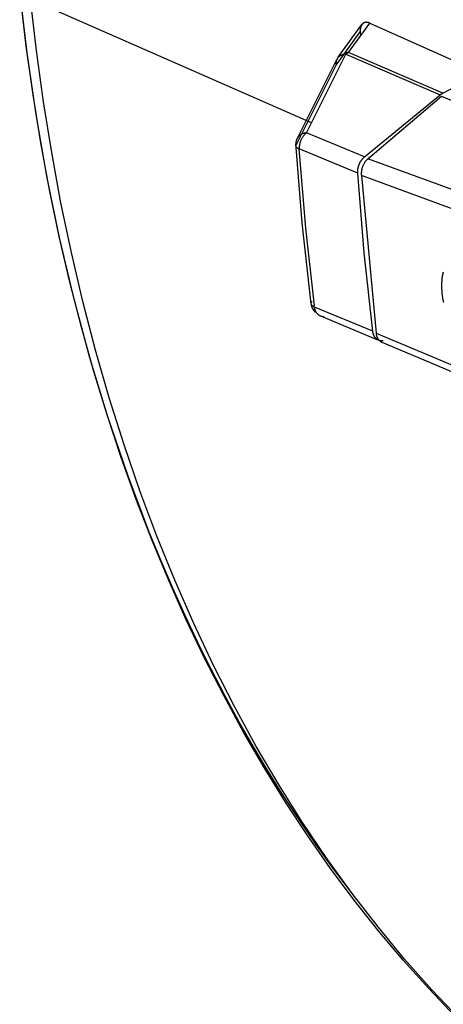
# Model space of a CAD drawing. Header units: millimetres. Extents: x -2637 to -1637, y 678 to 1678.
# Tile 7 of 256: x -2463 to -2450, y 1052 to 1082. Entities that reach past the tile are written whole.
import ezdxf

# ---------------------------------------------------------------- set-up
doc = ezdxf.new("R2010")
doc.units = ezdxf.units.MM
doc.layers.add('Make2D$B.SHOW mini', color=7, linetype='Continuous', true_color=0x000000)

msp = doc.modelspace()

# ---------------------------------------------------------------- linework, layer by layer
at = {"layer": 'Make2D$B.SHOW mini', "color": 18, "lineweight": -3, "true_color": 0x000000}
for points in [[(-2453.072, 1055.279), (-2453.593, 1055.973), (-2454.103, 1056.683), (-2454.601, 1057.408), (-2455.086, 1058.147), (-2455.558, 1058.901), (-2456.018, 1059.669), (-2456.465, 1060.45), (-2456.898, 1061.244), (-2457.319, 1062.051), (-2457.726, 1062.87), (-2458.119, 1063.7), (-2458.499, 1064.541), (-2458.865, 1065.392), (-2459.217, 1066.254), (-2459.88, 1068.005), (-2460.486, 1069.789), (-2461.038, 1071.602), (-2461.533, 1073.44), (-2461.973, 1075.299), (-2462.358, 1077.175), (-2462.69, 1079.063), (-2462.968, 1080.96), (-2463.194, 1082.861)], [(-2449.836, 1051.411), (-2450.64, 1052.252), (-2451.425, 1053.126), (-2452.189, 1054.032), (-2452.932, 1054.97), (-2453.654, 1055.94), (-2454.355, 1056.94), (-2455.033, 1057.971), (-2455.689, 1059.032), (-2456.322, 1060.122), (-2456.932, 1061.242), (-2457.518, 1062.39), (-2458.08, 1063.567), (-2458.618, 1064.771), (-2459.13, 1066.002), (-2459.617, 1067.259), (-2460.078, 1068.543), (-2460.513, 1069.851), (-2460.921, 1071.185), (-2461.302, 1072.543), (-2461.655, 1073.924), (-2461.981, 1075.328), (-2462.278, 1076.754), (-2462.546, 1078.202), (-2462.785, 1079.671), (-2462.994, 1081.16), (-2463.194, 1082.861)], [(-2454.237, 1078.811), (-2462.859, 1082.609)], [(-2449.688, 1051.313), (-2450.544, 1052.215), (-2451.381, 1053.159), (-2452.198, 1054.146), (-2452.993, 1055.174), (-2453.765, 1056.242), (-2454.513, 1057.351), (-2455.236, 1058.498), (-2455.932, 1059.684), (-2456.602, 1060.906), (-2457.243, 1062.164), (-2457.854, 1063.456), (-2458.436, 1064.781), (-2458.986, 1066.137), (-2459.505, 1067.522), (-2459.992, 1068.936), (-2460.446, 1070.375), (-2460.867, 1071.839), (-2461.254, 1073.326), (-2461.608, 1074.833), (-2461.927, 1076.359), (-2462.211, 1077.901), (-2462.462, 1079.459), (-2462.678, 1081.029), (-2462.859, 1082.609)], [(-2452.446, 1081.87), (-2452.454, 1081.874), (-2452.463, 1081.877), (-2452.471, 1081.88), (-2452.48, 1081.883), (-2452.488, 1081.886), (-2452.496, 1081.888), (-2452.504, 1081.89), (-2452.512, 1081.891), (-2452.519, 1081.893), (-2452.527, 1081.894), (-2452.531, 1081.894), (-2452.535, 1081.894), (-2452.538, 1081.895), (-2452.542, 1081.895), (-2452.546, 1081.895), (-2452.55, 1081.895), (-2452.553, 1081.895), (-2452.557, 1081.895), (-2452.56, 1081.895), (-2452.564, 1081.894), (-2452.568, 1081.894), (-2452.571, 1081.894), (-2452.575, 1081.893), (-2452.579, 1081.893), (-2452.583, 1081.892), (-2452.587, 1081.891), (-2452.59, 1081.891), (-2452.594, 1081.89), (-2452.598, 1081.889), (-2452.602, 1081.888), (-2452.605, 1081.887), (-2452.609, 1081.885), (-2452.612, 1081.884), (-2452.616, 1081.883), (-2452.619, 1081.881), (-2452.623, 1081.88), (-2452.626, 1081.878), (-2452.63, 1081.877)], [(-2453.483, 1080.583), (-2452.744, 1081.598)], [(-2453.422, 1080.822), (-2452.691, 1081.823)], [(-2453.106, 1080.964), (-2452.446, 1081.87)], [(-2452.691, 1081.823), (-2452.694, 1081.819), (-2452.697, 1081.814), (-2452.7, 1081.81), (-2452.702, 1081.805), (-2452.705, 1081.801), (-2452.708, 1081.796), (-2452.71, 1081.791), (-2452.713, 1081.786), (-2452.715, 1081.781), (-2452.717, 1081.776), (-2452.72, 1081.771), (-2452.722, 1081.765), (-2452.724, 1081.76), (-2452.725, 1081.754), (-2452.727, 1081.749), (-2452.729, 1081.743), (-2452.731, 1081.735), (-2452.733, 1081.727), (-2452.735, 1081.719), (-2452.737, 1081.71), (-2452.739, 1081.702), (-2452.74, 1081.693), (-2452.741, 1081.684), (-2452.742, 1081.675), (-2452.743, 1081.666), (-2452.744, 1081.657), (-2452.744, 1081.647), (-2452.744, 1081.638), (-2452.744, 1081.628), (-2452.744, 1081.618), (-2452.744, 1081.598)], [(-2452.744, 1081.598), (-2452.738, 1081.479)], [(-2452.63, 1081.877), (-2452.632, 1081.875), (-2452.635, 1081.874), (-2452.638, 1081.872), (-2452.64, 1081.871), (-2452.643, 1081.869), (-2452.645, 1081.868), (-2452.648, 1081.866), (-2452.65, 1081.864), (-2452.653, 1081.862), (-2452.655, 1081.861), (-2452.658, 1081.859), (-2452.66, 1081.857), (-2452.662, 1081.855), (-2452.665, 1081.853), (-2452.667, 1081.851), (-2452.669, 1081.848), (-2452.672, 1081.846), (-2452.675, 1081.843), (-2452.678, 1081.84), (-2452.68, 1081.836), (-2452.683, 1081.833), (-2452.686, 1081.83), (-2452.688, 1081.827), (-2452.691, 1081.823)], [(-2452.446, 1081.87), (-2449.01, 1080.336)], [(-2454.669, 1078.34), (-2453.461, 1080.757)], [(-2454.391, 1078.502), (-2453.186, 1080.917)], [(-2453.461, 1080.757), (-2453.464, 1080.752), (-2453.466, 1080.747), (-2453.468, 1080.743), (-2453.47, 1080.738), (-2453.472, 1080.733), (-2453.474, 1080.727), (-2453.476, 1080.722), (-2453.477, 1080.717), (-2453.479, 1080.712), (-2453.48, 1080.707), (-2453.482, 1080.701), (-2453.483, 1080.696), (-2453.484, 1080.69), (-2453.485, 1080.685), (-2453.486, 1080.68), (-2453.486, 1080.674), (-2453.487, 1080.669), (-2453.488, 1080.663), (-2453.488, 1080.657), (-2453.488, 1080.652), (-2453.489, 1080.646), (-2453.489, 1080.64), (-2453.489, 1080.635), (-2453.488, 1080.629), (-2453.488, 1080.623), (-2453.488, 1080.617), (-2453.487, 1080.612), (-2453.487, 1080.606), (-2453.486, 1080.6), (-2453.485, 1080.594), (-2453.484, 1080.589), (-2453.483, 1080.583)], [(-2453.186, 1080.917), (-2453.197, 1080.917), (-2453.208, 1080.915), (-2453.22, 1080.914), (-2453.231, 1080.912), (-2453.242, 1080.91), (-2453.253, 1080.908), (-2453.264, 1080.905), (-2453.275, 1080.902), (-2453.285, 1080.899), (-2453.296, 1080.895), (-2453.306, 1080.892), (-2453.316, 1080.887), (-2453.326, 1080.883), (-2453.336, 1080.879), (-2453.345, 1080.874), (-2453.354, 1080.869), (-2453.363, 1080.863), (-2453.372, 1080.858), (-2453.38, 1080.852), (-2453.384, 1080.849), (-2453.388, 1080.846), (-2453.392, 1080.842), (-2453.396, 1080.839), (-2453.4, 1080.836), (-2453.404, 1080.833), (-2453.407, 1080.829), (-2453.411, 1080.826), (-2453.414, 1080.822), (-2453.418, 1080.819), (-2453.421, 1080.815), (-2453.424, 1080.812), (-2453.428, 1080.808), (-2453.431, 1080.804), (-2453.434, 1080.801), (-2453.437, 1080.797), (-2453.44, 1080.793), (-2453.442, 1080.789), (-2453.445, 1080.785), (-2453.448, 1080.781), (-2453.45, 1080.777), (-2453.453, 1080.773), (-2453.455, 1080.769), (-2453.457, 1080.765), (-2453.459, 1080.761), (-2453.461, 1080.757)], [(-2453.106, 1080.964), (-2453.117, 1080.964), (-2453.128, 1080.964), (-2453.139, 1080.964), (-2453.15, 1080.963), (-2453.16, 1080.962), (-2453.171, 1080.961), (-2453.182, 1080.96), (-2453.192, 1080.958)], [(-2453.106, 1080.964), (-2453.117, 1080.959), (-2453.127, 1080.954), (-2453.137, 1080.949), (-2453.147, 1080.943), (-2453.157, 1080.937), (-2453.166, 1080.931), (-2453.176, 1080.924), (-2453.186, 1080.917)], [(-2453.186, 1080.917), (-2450.287, 1079.672)], [(-2450.213, 1079.721), (-2453.106, 1080.964)], [(-2454.69, 1078.163), (-2453.483, 1080.583)], [(-2450.213, 1079.721), (-2449.756, 1079.955)], [(-2452.61, 1077.77), (-2450.287, 1079.672)], [(-2452.506, 1077.711), (-2450.247, 1079.625)], [(-2450.287, 1079.672), (-2450.278, 1079.679), (-2450.269, 1079.686), (-2450.26, 1079.693), (-2450.251, 1079.699), (-2450.241, 1079.705), (-2450.232, 1079.711), (-2450.223, 1079.716), (-2450.213, 1079.721)], [(-2450.247, 1079.625), (-2438.835, 1074.886)], [(-2454.717, 1078.118), (-2454.717, 1078.132), (-2454.717, 1078.145), (-2454.716, 1078.159), (-2454.715, 1078.172), (-2454.714, 1078.186), (-2454.713, 1078.199), (-2454.71, 1078.212), (-2454.708, 1078.225), (-2454.705, 1078.24), (-2454.701, 1078.255), (-2454.697, 1078.27), (-2454.692, 1078.284), (-2454.687, 1078.299), (-2454.681, 1078.313), (-2454.675, 1078.327), (-2454.669, 1078.34)], [(-2454.545, 1078.461), (-2454.551, 1078.458), (-2454.556, 1078.456), (-2454.561, 1078.453), (-2454.566, 1078.45), (-2454.571, 1078.447), (-2454.576, 1078.444), (-2454.58, 1078.44), (-2454.585, 1078.437), (-2454.59, 1078.434), (-2454.594, 1078.43), (-2454.599, 1078.427), (-2454.603, 1078.423), (-2454.607, 1078.42), (-2454.611, 1078.416), (-2454.615, 1078.412), (-2454.619, 1078.408), (-2454.623, 1078.405), (-2454.627, 1078.401), (-2454.63, 1078.397), (-2454.634, 1078.393), (-2454.637, 1078.389), (-2454.641, 1078.384), (-2454.644, 1078.38), (-2454.647, 1078.376), (-2454.65, 1078.372), (-2454.653, 1078.367), (-2454.656, 1078.363), (-2454.659, 1078.358), (-2454.661, 1078.354), (-2454.664, 1078.349), (-2454.666, 1078.345), (-2454.669, 1078.34)], [(-2454.391, 1078.502), (-2454.404, 1078.492), (-2454.416, 1078.482), (-2454.428, 1078.471), (-2454.44, 1078.46), (-2454.452, 1078.448), (-2454.464, 1078.435), (-2454.475, 1078.422), (-2454.486, 1078.409), (-2454.497, 1078.395), (-2454.508, 1078.38), (-2454.518, 1078.365), (-2454.528, 1078.349), (-2454.537, 1078.334), (-2454.546, 1078.317), (-2454.554, 1078.301), (-2454.562, 1078.284), (-2454.57, 1078.267), (-2454.576, 1078.25), (-2454.583, 1078.232), (-2454.589, 1078.215), (-2454.594, 1078.197), (-2454.599, 1078.179), (-2454.603, 1078.161), (-2454.606, 1078.144), (-2454.609, 1078.126), (-2454.611, 1078.109), (-2454.613, 1078.091), (-2454.615, 1078.074), (-2454.615, 1078.057), (-2454.616, 1078.041), (-2454.615, 1078.025), (-2454.615, 1078.009)], [(-2454.391, 1078.502), (-2454.402, 1078.501), (-2454.412, 1078.5), (-2454.422, 1078.499), (-2454.432, 1078.497), (-2454.442, 1078.495), (-2454.452, 1078.493), (-2454.462, 1078.491), (-2454.472, 1078.489), (-2454.482, 1078.486), (-2454.491, 1078.483), (-2454.501, 1078.48), (-2454.51, 1078.477), (-2454.519, 1078.473), (-2454.528, 1078.469), (-2454.537, 1078.465), (-2454.545, 1078.461)], [(-2452.61, 1077.77), (-2454.391, 1078.502)], [(-2454.716, 1078.104), (-2454.716, 1078.105), (-2454.716, 1078.107), (-2454.716, 1078.109), (-2454.716, 1078.111), (-2454.716, 1078.113), (-2454.716, 1078.115), (-2454.715, 1078.117), (-2454.715, 1078.119), (-2454.715, 1078.12), (-2454.714, 1078.122), (-2454.714, 1078.124), (-2454.713, 1078.126), (-2454.712, 1078.128), (-2454.712, 1078.13), (-2454.711, 1078.132), (-2454.71, 1078.134), (-2454.709, 1078.136), (-2454.708, 1078.137), (-2454.708, 1078.139), (-2454.706, 1078.141), (-2454.705, 1078.143), (-2454.704, 1078.145), (-2454.703, 1078.147), (-2454.702, 1078.149), (-2454.7, 1078.151), (-2454.699, 1078.152), (-2454.698, 1078.154), (-2454.696, 1078.156), (-2454.695, 1078.158), (-2454.693, 1078.16), (-2454.691, 1078.162), (-2454.69, 1078.163)], [(-2454.615, 1078.009), (-2454.626, 1078.013), (-2454.631, 1078.016), (-2454.637, 1078.018), (-2454.642, 1078.021), (-2454.647, 1078.024), (-2454.652, 1078.026), (-2454.656, 1078.029), (-2454.661, 1078.032), (-2454.665, 1078.035), (-2454.67, 1078.037), (-2454.674, 1078.04), (-2454.677, 1078.043), (-2454.681, 1078.046), (-2454.685, 1078.049), (-2454.688, 1078.052), (-2454.691, 1078.055), (-2454.693, 1078.057), (-2454.694, 1078.058), (-2454.696, 1078.06), (-2454.697, 1078.062), (-2454.698, 1078.063), (-2454.7, 1078.065), (-2454.701, 1078.066), (-2454.702, 1078.068), (-2454.703, 1078.069), (-2454.704, 1078.071), (-2454.705, 1078.073), (-2454.706, 1078.074), (-2454.707, 1078.076), (-2454.708, 1078.077), (-2454.709, 1078.079), (-2454.71, 1078.081), (-2454.71, 1078.082), (-2454.711, 1078.084), (-2454.712, 1078.086), (-2454.712, 1078.087), (-2454.713, 1078.089), (-2454.713, 1078.09), (-2454.714, 1078.092), (-2454.714, 1078.094), (-2454.715, 1078.095), (-2454.715, 1078.097), (-2454.715, 1078.099), (-2454.716, 1078.1), (-2454.716, 1078.102), (-2454.716, 1078.104)], [(-2454.247, 1073.259), (-2454.523, 1075.742), (-2454.713, 1078.058)], [(-2454.15, 1073.193), (-2454.416, 1075.582), (-2454.615, 1078.009)], [(-2452.82, 1077.269), (-2454.615, 1078.009)], [(-2452.82, 1077.269), (-2452.821, 1077.281), (-2452.821, 1077.293), (-2452.821, 1077.304), (-2452.821, 1077.316), (-2452.821, 1077.328), (-2452.82, 1077.339), (-2452.82, 1077.351), (-2452.819, 1077.362), (-2452.817, 1077.374), (-2452.816, 1077.386), (-2452.814, 1077.397), (-2452.812, 1077.409), (-2452.81, 1077.42), (-2452.808, 1077.432), (-2452.805, 1077.443), (-2452.802, 1077.455), (-2452.799, 1077.466), (-2452.796, 1077.478), (-2452.792, 1077.489), (-2452.788, 1077.501), (-2452.784, 1077.512), (-2452.78, 1077.524), (-2452.776, 1077.535), (-2452.771, 1077.546), (-2452.766, 1077.557), (-2452.761, 1077.568), (-2452.756, 1077.579), (-2452.751, 1077.59), (-2452.745, 1077.601), (-2452.74, 1077.611), (-2452.734, 1077.622), (-2452.728, 1077.632), (-2452.722, 1077.642), (-2452.716, 1077.652), (-2452.709, 1077.661), (-2452.703, 1077.671), (-2452.696, 1077.68), (-2452.689, 1077.689), (-2452.682, 1077.698), (-2452.674, 1077.706), (-2452.667, 1077.715), (-2452.659, 1077.723), (-2452.652, 1077.731), (-2452.644, 1077.739), (-2452.636, 1077.747), (-2452.627, 1077.755), (-2452.619, 1077.762), (-2452.61, 1077.77)], [(-2452.506, 1077.711), (-2452.519, 1077.7), (-2452.531, 1077.688), (-2452.543, 1077.676), (-2452.555, 1077.664), (-2452.566, 1077.651), (-2452.577, 1077.638), (-2452.588, 1077.624), (-2452.598, 1077.609), (-2452.608, 1077.594), (-2452.617, 1077.579), (-2452.627, 1077.563), (-2452.636, 1077.547), (-2452.644, 1077.531), (-2452.652, 1077.514), (-2452.66, 1077.497), (-2452.667, 1077.48), (-2452.673, 1077.462), (-2452.679, 1077.444), (-2452.685, 1077.427), (-2452.69, 1077.409), (-2452.694, 1077.391), (-2452.698, 1077.373), (-2452.702, 1077.355), (-2452.705, 1077.337), (-2452.707, 1077.319), (-2452.709, 1077.301), (-2452.711, 1077.283), (-2452.712, 1077.265), (-2452.712, 1077.248), (-2452.712, 1077.23), (-2452.711, 1077.212), (-2452.709, 1077.194)], [(-2439.105, 1072.817), (-2452.506, 1077.711)], [(-2452.457, 1077.714), (-2452.462, 1077.766)], [(-2452.358, 1072.417), (-2452.623, 1074.824), (-2452.82, 1077.269)], [(-2439.188, 1072.228), (-2452.709, 1077.194)], [(-2452.709, 1077.194), (-2452.25, 1072.364)], [(-2450.183, 1073.295), (-2450.197, 1073.37), (-2450.208, 1073.443), (-2450.217, 1073.515), (-2450.225, 1073.587), (-2450.231, 1073.658), (-2450.235, 1073.728), (-2450.237, 1073.797), (-2450.237, 1073.866), (-2450.236, 1073.899), (-2450.235, 1073.933), (-2450.233, 1073.965), (-2450.231, 1073.998), (-2450.227, 1074.029), (-2450.224, 1074.06), (-2450.219, 1074.091), (-2450.214, 1074.121), (-2450.208, 1074.151), (-2450.202, 1074.18), (-2450.194, 1074.21), (-2450.186, 1074.239)], [(-2454.247, 1073.259), (-2454.247, 1073.261), (-2454.247, 1073.263), (-2454.248, 1073.265), (-2454.248, 1073.268), (-2454.248, 1073.27), (-2454.247, 1073.272), (-2454.247, 1073.274), (-2454.247, 1073.277), (-2454.247, 1073.279), (-2454.246, 1073.281), (-2454.246, 1073.284), (-2454.246, 1073.286), (-2454.245, 1073.288), (-2454.244, 1073.291), (-2454.244, 1073.293), (-2454.243, 1073.295), (-2454.242, 1073.297), (-2454.241, 1073.3), (-2454.24, 1073.302), (-2454.239, 1073.304), (-2454.238, 1073.307), (-2454.237, 1073.309), (-2454.236, 1073.311), (-2454.235, 1073.314), (-2454.233, 1073.316), (-2454.232, 1073.318), (-2454.23, 1073.321), (-2454.229, 1073.323), (-2454.227, 1073.325), (-2454.226, 1073.328), (-2454.224, 1073.33), (-2454.222, 1073.332)], [(-2454.146, 1073.159), (-2454.151, 1073.161), (-2454.156, 1073.164), (-2454.162, 1073.166), (-2454.167, 1073.169), (-2454.172, 1073.172), (-2454.177, 1073.174), (-2454.182, 1073.177), (-2454.186, 1073.18), (-2454.191, 1073.183), (-2454.195, 1073.185), (-2454.199, 1073.188), (-2454.203, 1073.191), (-2454.207, 1073.194), (-2454.21, 1073.197), (-2454.214, 1073.201), (-2454.217, 1073.204), (-2454.22, 1073.207), (-2454.223, 1073.21), (-2454.225, 1073.212), (-2454.226, 1073.214), (-2454.228, 1073.215), (-2454.229, 1073.217), (-2454.23, 1073.219), (-2454.231, 1073.22), (-2454.233, 1073.222), (-2454.234, 1073.224), (-2454.235, 1073.225), (-2454.236, 1073.227), (-2454.237, 1073.229), (-2454.238, 1073.23), (-2454.239, 1073.232), (-2454.24, 1073.234), (-2454.24, 1073.236), (-2454.241, 1073.237), (-2454.242, 1073.239), (-2454.243, 1073.241), (-2454.243, 1073.243), (-2454.244, 1073.244), (-2454.244, 1073.246), (-2454.245, 1073.248), (-2454.245, 1073.25), (-2454.246, 1073.252), (-2454.246, 1073.253), (-2454.246, 1073.255), (-2454.247, 1073.257), (-2454.247, 1073.259)], [(-2454.128, 1073.001), (-2454.138, 1073.013), (-2454.148, 1073.025), (-2454.158, 1073.037), (-2454.167, 1073.05), (-2454.172, 1073.057), (-2454.177, 1073.065), (-2454.182, 1073.073), (-2454.187, 1073.081), (-2454.191, 1073.09), (-2454.196, 1073.098), (-2454.2, 1073.106), (-2454.204, 1073.115), (-2454.208, 1073.123), (-2454.212, 1073.132), (-2454.216, 1073.141), (-2454.219, 1073.149), (-2454.223, 1073.158), (-2454.226, 1073.167), (-2454.229, 1073.176), (-2454.231, 1073.185), (-2454.235, 1073.198), (-2454.238, 1073.211), (-2454.241, 1073.224), (-2454.244, 1073.238)], [(-2454.222, 1073.332), (-2454.222, 1073.335)], [(-2454.105, 1073.023), (-2454.108, 1073.03), (-2454.112, 1073.038), (-2454.116, 1073.046), (-2454.119, 1073.055), (-2454.122, 1073.063), (-2454.125, 1073.071), (-2454.128, 1073.08), (-2454.131, 1073.088), (-2454.133, 1073.097), (-2454.135, 1073.106), (-2454.138, 1073.114), (-2454.14, 1073.123), (-2454.141, 1073.132), (-2454.143, 1073.141), (-2454.144, 1073.15), (-2454.146, 1073.159)], [(-2452.358, 1072.417), (-2454.146, 1073.159)], [(-2454.106, 1073.021), (-2454.115, 1073.032), (-2454.124, 1073.043), (-2454.132, 1073.054), (-2454.139, 1073.066), (-2454.147, 1073.078), (-2454.154, 1073.09), (-2454.161, 1073.102), (-2454.167, 1073.114)], [(-2453.954, 1072.878), (-2453.96, 1072.881), (-2453.966, 1072.883), (-2453.971, 1072.886), (-2453.977, 1072.889), (-2453.982, 1072.892), (-2453.988, 1072.895), (-2453.993, 1072.898), (-2453.999, 1072.902), (-2454.004, 1072.905), (-2454.009, 1072.909), (-2454.014, 1072.913), (-2454.02, 1072.917), (-2454.025, 1072.921), (-2454.03, 1072.925), (-2454.035, 1072.93), (-2454.039, 1072.934), (-2454.044, 1072.939), (-2454.049, 1072.943), (-2454.053, 1072.948), (-2454.058, 1072.953), (-2454.062, 1072.959), (-2454.067, 1072.964), (-2454.071, 1072.969), (-2454.075, 1072.975), (-2454.079, 1072.98), (-2454.083, 1072.986), (-2454.087, 1072.992), (-2454.091, 1072.998), (-2454.094, 1073.004), (-2454.098, 1073.01), (-2454.101, 1073.016), (-2454.105, 1073.023)], [(-2453.847, 1072.857), (-2453.854, 1072.857), (-2453.861, 1072.858), (-2453.868, 1072.858), (-2453.875, 1072.859), (-2453.882, 1072.859), (-2453.888, 1072.86), (-2453.895, 1072.861), (-2453.902, 1072.863), (-2453.909, 1072.864), (-2453.915, 1072.866), (-2453.922, 1072.867), (-2453.929, 1072.869), (-2453.935, 1072.871), (-2453.942, 1072.873), (-2453.948, 1072.876), (-2453.954, 1072.878)], [(-2452.226, 1072.16), (-2453.952, 1072.877)], [(-2452.074, 1072.121), (-2452.083, 1072.121), (-2452.093, 1072.121), (-2452.102, 1072.121), (-2452.111, 1072.122), (-2452.115, 1072.123), (-2452.119, 1072.123), (-2452.124, 1072.124), (-2452.128, 1072.125), (-2452.132, 1072.126), (-2452.137, 1072.127), (-2452.141, 1072.128), (-2452.145, 1072.129), (-2452.149, 1072.13), (-2452.153, 1072.131), (-2452.157, 1072.132), (-2452.161, 1072.134), (-2452.165, 1072.135), (-2452.169, 1072.136), (-2452.173, 1072.138), (-2452.177, 1072.14), (-2452.181, 1072.141), (-2452.185, 1072.143), (-2452.189, 1072.145), (-2452.193, 1072.147), (-2452.197, 1072.149), (-2452.2, 1072.151), (-2452.204, 1072.153), (-2452.208, 1072.155), (-2452.215, 1072.16), (-2452.222, 1072.165), (-2452.229, 1072.17), (-2452.237, 1072.176), (-2452.243, 1072.182), (-2452.25, 1072.188), (-2452.257, 1072.194), (-2452.263, 1072.201), (-2452.269, 1072.207), (-2452.276, 1072.214), (-2452.281, 1072.221), (-2452.287, 1072.229), (-2452.293, 1072.236), (-2452.298, 1072.244), (-2452.303, 1072.252), (-2452.308, 1072.26), (-2452.313, 1072.269), (-2452.318, 1072.277), (-2452.322, 1072.286), (-2452.326, 1072.295), (-2452.33, 1072.304), (-2452.333, 1072.313), (-2452.337, 1072.323), (-2452.34, 1072.332), (-2452.343, 1072.342), (-2452.346, 1072.352), (-2452.349, 1072.363), (-2452.351, 1072.373), (-2452.353, 1072.384), (-2452.355, 1072.395), (-2452.357, 1072.406), (-2452.358, 1072.417)], [(-2452.073, 1072.075), (-2452.079, 1072.077), (-2452.085, 1072.08), (-2452.09, 1072.083), (-2452.096, 1072.086), (-2452.102, 1072.09), (-2452.107, 1072.093), (-2452.113, 1072.097), (-2452.119, 1072.101), (-2452.124, 1072.105), (-2452.129, 1072.109), (-2452.135, 1072.113), (-2452.14, 1072.118), (-2452.145, 1072.123), (-2452.15, 1072.127), (-2452.155, 1072.132), (-2452.159, 1072.138), (-2452.164, 1072.143), (-2452.169, 1072.148), (-2452.173, 1072.154), (-2452.177, 1072.159), (-2452.182, 1072.165), (-2452.186, 1072.171), (-2452.19, 1072.177), (-2452.194, 1072.183), (-2452.197, 1072.19), (-2452.201, 1072.196), (-2452.205, 1072.203), (-2452.208, 1072.209), (-2452.211, 1072.216), (-2452.214, 1072.223), (-2452.218, 1072.23), (-2452.22, 1072.237), (-2452.223, 1072.244), (-2452.226, 1072.251), (-2452.229, 1072.259), (-2452.231, 1072.266), (-2452.233, 1072.274), (-2452.235, 1072.281), (-2452.238, 1072.289), (-2452.24, 1072.297), (-2452.241, 1072.305), (-2452.243, 1072.313), (-2452.246, 1072.33), (-2452.248, 1072.346), (-2452.25, 1072.364)], [(-2452.25, 1072.364), (-2444.666, 1069.175)], [(-2452.168, 1072.159), (-2452.074, 1072.121)], [(-2452.039, 1072.121), (-2452.074, 1072.121)], [(-2444.707, 1068.975), (-2452.072, 1072.074)]]:
    msp.add_lwpolyline(points, dxfattribs=at)

doc.saveas('drawing.dxf')
